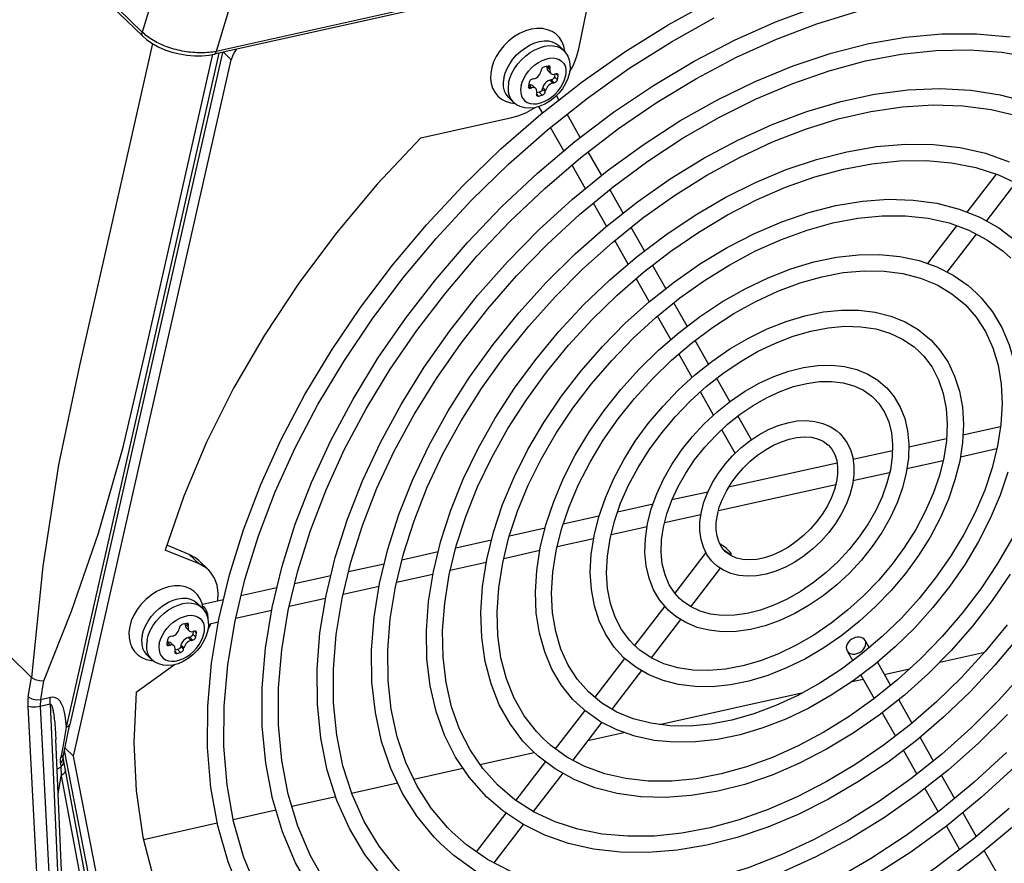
# Model space of a CAD drawing. Extents: x 0 to 594, y 0 to 420.
# Tile 38 of 73: x 535 to 546, y 85 to 95. Entities that reach past the tile are written whole.
import ezdxf

# ---------------------------------------------------------------- set-up
doc = ezdxf.new("R2010")
doc.units = 0
doc.header["$LTSCALE"] = 32.67
doc.layers.get('0').update_dxf_attribs({"linetype": 'CONTINUOUS'})
doc.layers.add('DATUM_AXIS', color=7, linetype='CONTINUOUS')

msp = doc.modelspace()

# ---------------------------------------------------------------- linework, layer by layer
at = {"color": 9, "linetype": 'CONTINUOUS'}
for p, q in [((536.162, 94.566), (522.656, 107.713)), ((566.393, 100.903), (536.982, 94.353)), ((536.456, 95.546), (536.162, 94.566)), ((537.274, 95.325), (536.982, 94.353)), ((537.011, 94.332), (535.319, 86.872)), ((536.451, 92.152), (536.943, 94.324)), ((534.901, 87.21), (534.938, 87.424)), ((535.038, 87.179), (535.074, 87.387)), ((535.038, 87.179), (535.146, 87.204)), ((534.895, 87.103), (535.2, 81.265)), ((535.142, 87.128), (535.034, 87.101)), ((535.034, 87.101), (535.338, 81.263)), ((535.142, 87.128), (535.402, 81.279)), ((535.283, 86.652), (535.262, 86.537)), ((535.282, 86.505), (535.287, 86.54)), ((535.26, 86.432), (535.219, 86.409)), ((535.257, 86.476), (535.282, 86.505)), ((535.257, 86.476), (535.26, 86.432)), ((535.232, 86.131), (535.266, 86.334)), ((535.266, 86.334), (535.977, 82.555))]:
    msp.add_line(p, q, dxfattribs=at)
at = {"color": 7, "linetype": 'CONTINUOUS'}
for p, q in [((536.168, 94.522), (522.666, 107.666)), ((566.37, 100.871), (536.958, 94.321)), ((537.049, 94.341), (535.362, 86.903)), ((534.677, 87.678), (534.938, 87.424)), ((544.99, 87.594), (545.488, 87.705)), ((544.375, 87.457), (544.654, 87.519)), ((544.018, 87.378), (544.14, 87.405)), ((541.887, 86.903), (543.477, 87.257)), ((535.343, 86.817), (535.362, 86.903)), ((535.289, 86.564), (535.343, 86.817)), ((541.094, 86.727), (541.492, 86.815)), ((535.446, 81.306), (535.205, 86.736)), ((540.721, 86.643), (540.744, 86.649)), ((535.294, 86.498), (535.287, 86.54)), ((539.9, 86.461), (540.499, 86.594)), ((539.167, 86.297), (539.711, 86.419)), ((538.479, 86.144), (538.987, 86.257)), ((537.817, 85.997), (538.303, 86.105)), ((537.169, 85.852), (537.641, 85.958)), ((536.176, 85.631), (536.993, 85.813))]:
    msp.add_line(p, q, dxfattribs=at)
at = {"color": 9, "linetype": 'CONTINUOUS'}
for points in [[(536.168, 94.522), (536.167, 94.523), (536.165, 94.525), (536.164, 94.528), (536.162, 94.531), (536.161, 94.534), (536.16, 94.537), (536.159, 94.54), (536.159, 94.543), (536.159, 94.547), (536.159, 94.551), (536.159, 94.555), (536.16, 94.558), (536.16, 94.562), (536.162, 94.566)], [(536.189, 94.542), (536.175, 94.554), (536.162, 94.566)], [(536.982, 94.353), (536.962, 94.349), (536.942, 94.346), (536.921, 94.343), (536.9, 94.341), (536.879, 94.339), (536.857, 94.338), (536.835, 94.337), (536.812, 94.337), (536.79, 94.337), (536.767, 94.338), (536.744, 94.339), (536.721, 94.341), (536.698, 94.343), (536.675, 94.346), (536.651, 94.349), (536.628, 94.353), (536.605, 94.357), (536.582, 94.362), (536.559, 94.367), (536.536, 94.373), (536.513, 94.379), (536.491, 94.386), (536.469, 94.393), (536.447, 94.4), (536.425, 94.408), (536.404, 94.416), (536.383, 94.425), (536.363, 94.434), (536.343, 94.444), (536.324, 94.453), (536.305, 94.463), (536.286, 94.474), (536.268, 94.484), (536.251, 94.495), (536.235, 94.507), (536.219, 94.518), (536.203, 94.53), (536.189, 94.542)], [(536.276, 94.44), (535.743, 92.091), (535.467, 90.878), (535.236, 89.777), (535.062, 88.656), (534.938, 87.424)], [(536.958, 94.321), (536.96, 94.321), (536.962, 94.322), (536.965, 94.323), (536.967, 94.325), (536.969, 94.326), (536.971, 94.328), (536.973, 94.331), (536.974, 94.333), (536.976, 94.336), (536.977, 94.339), (536.979, 94.342), (536.98, 94.346), (536.981, 94.349), (536.982, 94.353)], [(535.074, 87.387), (535.38, 88.158), (535.678, 89.02), (535.95, 89.972), (536.193, 91.016), (536.451, 92.152)], [(534.901, 87.21), (534.897, 87.176), (534.895, 87.14), (534.895, 87.103)], [(534.901, 87.21), (534.939, 87.186), (534.989, 87.174), (535.038, 87.178)], [(535.038, 87.178), (535.035, 87.153), (535.034, 87.128), (535.034, 87.101)], [(535.142, 87.128), (535.142, 87.155), (535.143, 87.181), (535.146, 87.205)], [(535.146, 87.204), (535.173, 87.208), (535.199, 87.203), (535.224, 87.189), (535.246, 87.167), (535.265, 87.136), (535.282, 87.099), (535.295, 87.054), (535.306, 87.001), (535.314, 86.941), (535.319, 86.872)], [(535.034, 87.101), (534.985, 87.094), (534.935, 87.094), (534.895, 87.103)], [(535.142, 87.128), (535.146, 87.128), (535.15, 87.126), (535.153, 87.123), (535.156, 87.118), (535.159, 87.113), (535.162, 87.107), (535.164, 87.101), (535.166, 87.093), (535.169, 87.085), (535.171, 87.076), (535.173, 87.066), (535.175, 87.055), (535.178, 87.043), (535.18, 87.03), (535.182, 87.015), (535.184, 87), (535.186, 86.983), (535.188, 86.964), (535.191, 86.944), (535.193, 86.923), (535.195, 86.899), (535.197, 86.873), (535.199, 86.846), (535.201, 86.815), (535.202, 86.783), (535.204, 86.747), (535.205, 86.736)], [(535.319, 86.872), (535.301, 86.764), (535.283, 86.652)], [(535.318, 86.872), (535.351, 86.886), (535.362, 86.903)], [(535.257, 86.476), (535.257, 86.496), (535.259, 86.516), (535.262, 86.537)], [(535.262, 86.537), (535.285, 86.553), (535.289, 86.564)], [(535.26, 86.432), (535.287, 86.462), (535.294, 86.498)], [(535.26, 86.432), (535.262, 86.4), (535.264, 86.367), (535.266, 86.334)], [(535.31, 86.405), (535.311, 86.4), (535.301, 86.364), (535.266, 86.334)]]:
    msp.add_lwpolyline(points, dxfattribs=at)
at = {"color": 7, "linetype": 'CONTINUOUS'}
for points in [[(536.168, 94.522), (536.209, 94.486), (536.27, 94.443), (536.338, 94.405), (536.412, 94.372), (536.491, 94.345), (536.573, 94.325), (536.657, 94.311), (536.741, 94.303), (536.823, 94.303), (536.902, 94.311), (536.958, 94.321)], [(534.938, 87.424), (534.976, 87.401), (535.026, 87.389), (535.074, 87.387)], [(535.287, 86.54), (535.287, 86.541), (535.287, 86.546), (535.288, 86.554), (535.289, 86.564)], [(536.021, 82.627), (535.305, 86.433), (535.298, 86.474), (535.294, 86.498)]]:
    msp.add_lwpolyline(points, dxfattribs=at)
at = {"layer": 'DATUM_AXIS', "color": 7, "linetype": 'CONTINUOUS'}
for p, q in [((540.993, 94.38), (541.081, 94.814)), ((540.825, 94.365), (540.771, 94.418)), ((540.839, 94.348), (540.839, 94.357)), ((535.4, 86.552), (537.147, 94.26)), ((540.2, 94.164), (540.229, 94.217)), ((540.654, 94.191), (540.613, 94.182)), ((540.641, 94.189), (540.64, 94.184)), ((540.673, 94.152), (540.677, 94.169)), ((540.495, 94.05), (540.479, 94.046)), ((540.578, 94.147), (540.575, 94.13)), ((540.65, 94.141), (540.683, 94.11)), ((540.729, 94.1), (540.724, 94.072)), ((540.742, 94.104), (540.726, 94.101)), ((540.757, 94.04), (540.765, 94.082)), ((540.891, 94.114), (540.874, 94.054)), ((540.444, 94.01), (540.436, 93.969)), ((540.437, 93.955), (540.44, 93.95)), ((540.443, 93.982), (540.438, 93.981)), ((540.459, 93.947), (540.475, 93.95)), ((540.485, 93.973), (540.518, 93.941)), ((540.594, 93.952), (540.59, 93.936)), ((540.689, 94.037), (540.673, 94.033)), ((540.705, 94.001), (540.722, 94.005)), ((540.267, 93.792), (540.212, 93.845)), ((540.528, 93.899), (540.524, 93.882)), ((540.525, 93.868), (540.529, 93.863)), ((540.556, 93.9), (540.529, 93.894)), ((540.547, 93.859), (540.588, 93.869)), ((540.623, 93.904), (540.626, 93.921)), ((540.774, 93.816), (540.747, 93.864)), ((540.239, 93.784), (540.284, 93.778)), ((540.591, 93.672), (540.552, 93.742)), ((539.246, 93.398), (540.252, 93.622)), ((541.009, 93.401), (540.864, 93.657)), ((540.829, 93.253), (540.682, 93.512)), ((541.247, 92.981), (541.099, 93.242)), ((541.066, 92.833), (540.919, 93.094)), ((545.292, 92.572), (545.615, 92.994)), ((545.507, 92.475), (545.83, 92.897)), ((541.484, 92.563), (541.336, 92.823)), ((541.301, 92.419), (541.156, 92.674)), ((544.855, 92.004), (545.177, 92.423)), ((541.721, 92.145), (541.573, 92.405)), ((545.072, 91.909), (545.395, 92.33)), ((541.54, 91.998), (541.391, 92.26)), ((541.957, 91.728), (541.811, 91.986)), ((541.774, 91.583), (541.63, 91.839)), ((542.193, 91.311), (542.046, 91.57)), ((542.012, 91.164), (541.865, 91.423)), ((542.43, 90.892), (542.282, 91.154)), ((542.249, 90.745), (542.102, 91.004)), ((542.665, 90.476), (542.52, 90.734)), ((542.486, 90.327), (542.34, 90.584)), ((542.904, 90.055), (542.755, 90.318)), ((542.714, 89.924), (542.577, 90.166)), ((545.662, 90.198), (545.245, 90.105)), ((545.063, 90.065), (544.646, 89.972)), ((542.725, 89.909), (542.714, 89.924)), ((542.727, 89.908), (542.725, 89.909)), ((544.465, 89.931), (544.028, 89.834)), ((545.621, 89.953), (545.217, 89.863)), ((543.852, 89.795), (542.652, 89.528)), ((545.025, 89.821), (544.625, 89.731)), ((544.433, 89.689), (544.028, 89.599)), ((542.421, 89.476), (542.024, 89.388)), ((543.837, 89.556), (542.539, 89.267)), ((541.816, 89.342), (541.423, 89.254)), ((541.217, 89.208), (540.822, 89.12)), ((542.346, 89.224), (541.943, 89.134)), ((540.62, 89.075), (540.225, 88.987)), ((541.75, 89.091), (541.351, 89.002)), ((540.028, 88.943), (539.632, 88.855)), ((541.158, 88.959), (540.755, 88.87)), ((536.791, 88.68), (536.414, 88.834)), ((536.682, 88.786), (536.433, 88.888)), ((540.562, 88.827), (540.163, 88.738)), ((542.622, 88.811), (542.614, 88.818)), ((542.655, 88.825), (542.641, 88.838)), ((536.789, 88.717), (536.898, 88.611)), ((539.436, 88.812), (539.036, 88.722)), ((542.401, 88.807), (542.056, 88.357)), ((542.675, 88.772), (542.622, 88.811)), ((542.679, 88.791), (542.668, 88.777)), ((538.84, 88.679), (538.444, 88.591)), ((539.97, 88.695), (539.571, 88.606)), ((542.559, 88.634), (542.23, 88.206)), ((538.248, 88.547), (537.847, 88.458)), ((539.378, 88.563), (538.975, 88.473)), ((537.652, 88.414), (537.255, 88.326)), ((538.783, 88.43), (538.384, 88.342)), ((537.06, 88.282), (536.828, 88.231)), ((538.191, 88.299), (537.788, 88.209)), ((536.822, 88.196), (536.768, 88.249)), ((536.822, 88.196), (536.849, 88.165)), ((537.595, 88.166), (537.196, 88.077)), ((541.945, 88.212), (541.611, 87.778)), ((542.121, 88.065), (541.796, 87.641)), ((536.197, 87.995), (536.226, 88.048)), ((536.575, 87.978), (536.572, 87.961)), ((536.651, 88.022), (536.61, 88.013)), ((536.639, 88.02), (536.638, 88.015)), ((536.648, 87.972), (536.681, 87.941)), ((536.671, 87.983), (536.674, 88)), ((536.888, 87.945), (536.871, 87.885)), ((536.889, 87.951), (536.891, 87.954)), ((536.891, 87.954), (536.922, 88.016)), ((537.003, 88.034), (536.894, 88.01)), ((536.442, 87.841), (536.433, 87.8)), ((536.493, 87.881), (536.476, 87.877)), ((536.687, 87.868), (536.67, 87.864)), ((536.703, 87.832), (536.719, 87.836)), ((536.727, 87.931), (536.721, 87.903)), ((536.739, 87.935), (536.723, 87.932)), ((536.751, 87.864), (536.754, 87.871)), ((536.754, 87.871), (536.762, 87.913)), ((544.162, 87.833), (544.151, 87.847)), ((544.162, 87.833), (544.208, 87.752)), ((536.434, 87.786), (536.438, 87.781)), ((536.44, 87.813), (536.436, 87.812)), ((536.456, 87.778), (536.473, 87.781)), ((536.483, 87.804), (536.515, 87.772)), ((536.525, 87.73), (536.522, 87.713)), ((536.553, 87.731), (536.526, 87.725)), ((536.591, 87.783), (536.588, 87.767)), ((536.62, 87.735), (536.624, 87.752)), ((536.207, 87.622), (536.266, 87.61)), ((536.264, 87.623), (536.21, 87.676)), ((536.523, 87.699), (536.526, 87.694)), ((536.545, 87.69), (536.586, 87.7)), ((541.501, 87.634), (541.171, 87.204)), ((543.962, 87.719), (543.974, 87.705)), ((543.971, 87.703), (544.025, 87.608)), ((543.974, 87.705), (543.989, 87.694)), ((536.096, 87.261), (536.52, 87.566)), ((536.266, 87.61), (536.282, 87.609)), ((544.298, 87.592), (544.444, 87.336)), ((541.687, 87.499), (541.36, 87.073)), ((544.115, 87.45), (544.263, 87.189)), ((544.534, 87.176), (544.68, 86.918)), ((541.059, 87.059), (540.733, 86.634)), ((544.352, 87.032), (544.497, 86.774)), ((541.248, 86.927), (540.926, 86.508)), ((544.77, 86.759), (544.917, 86.5)), ((535.306, 86.644), (535.4, 86.552)), ((536.02, 82.947), (535.3, 86.614)), ((536.129, 82.841), (535.4, 86.552)), ((544.587, 86.616), (544.735, 86.354)), ((540.624, 86.492), (540.295, 86.064)), ((540.816, 86.364), (540.49, 85.94)), ((545.007, 86.34), (545.153, 86.084)), ((544.825, 86.196), (544.972, 85.936)), ((540.187, 85.922), (539.859, 85.495)), ((545.243, 85.925), (545.391, 85.662)), ((545.756, 85.974), (545.354, 85.631)), ((540.379, 85.795), (540.054, 85.372)), ((545.062, 85.777), (545.208, 85.519)), ((545.481, 85.504), (545.627, 85.247))]:
    msp.add_line(p, q, dxfattribs=at)
at = {"layer": 'DATUM_AXIS', "color": 9, "linetype": 'CONTINUOUS'}
for p, q in [((537.147, 94.26), (537.061, 94.344)), ((540.589, 94.253), (540.63, 94.268)), ((540.673, 94.152), (540.64, 94.184)), ((540.677, 94.169), (540.653, 94.191)), ((540.757, 94.04), (540.724, 94.072)), ((540.765, 94.082), (540.742, 94.104)), ((540.354, 93.971), (540.366, 94.012)), ((540.459, 93.947), (540.436, 93.969)), ((540.475, 93.95), (540.443, 93.982)), ((540.623, 93.904), (540.59, 93.936)), ((540.626, 93.921), (540.594, 93.952)), ((540.705, 94.001), (540.673, 94.033)), ((540.722, 94.005), (540.689, 94.037)), ((540.223, 93.863), (540.241, 93.825)), ((540.241, 93.825), (540.267, 93.792)), ((540.547, 93.859), (540.524, 93.882)), ((540.588, 93.869), (540.556, 93.9)), ((536.791, 88.68), (536.682, 88.786)), ((536.836, 88.212), (536.842, 88.207)), ((536.837, 88.186), (536.837, 88.184)), ((536.837, 88.184), (536.837, 88.18)), ((536.586, 88.084), (536.628, 88.099)), ((536.671, 87.983), (536.638, 88.015)), ((536.674, 88), (536.651, 88.022)), ((536.215, 87.836), (536.229, 87.889)), ((536.351, 87.802), (536.363, 87.843)), ((536.703, 87.832), (536.67, 87.864)), ((536.719, 87.836), (536.687, 87.868)), ((536.754, 87.871), (536.721, 87.903)), ((536.762, 87.913), (536.739, 87.935)), ((536.456, 87.778), (536.433, 87.8)), ((536.473, 87.781), (536.44, 87.813)), ((536.586, 87.7), (536.553, 87.731)), ((536.62, 87.735), (536.588, 87.767)), ((536.624, 87.752), (536.591, 87.783)), ((536.22, 87.694), (536.238, 87.656)), ((536.238, 87.656), (536.264, 87.623)), ((536.545, 87.69), (536.522, 87.713))]:
    msp.add_line(p, q, dxfattribs=at)
at = {"layer": 'DATUM_AXIS', "color": 7, "linetype": 'CONTINUOUS'}
for points in [[(537.009, 88.067), (537.127, 88.56), (537.282, 89.059), (537.474, 89.559), (537.701, 90.059), (537.962, 90.554), (538.255, 91.042), (538.578, 91.52), (538.93, 91.985), (539.307, 92.434), (539.709, 92.864), (540.132, 93.273), (540.574, 93.658), (541.032, 94.017), (541.503, 94.348), (541.984, 94.648), (542.473, 94.916)], [(537.6, 88.199), (537.71, 88.656), (537.856, 89.119), (538.036, 89.583), (538.249, 90.046), (538.495, 90.505), (538.771, 90.956), (539.075, 91.397), (539.406, 91.825), (539.761, 92.238), (540.139, 92.632), (540.536, 93.006), (540.95, 93.356), (541.379, 93.68), (541.819, 93.977), (542.269, 94.245), (542.724, 94.481), (543.183, 94.684), (543.642, 94.853)], [(537.185, 88.031), (537.299, 88.509), (537.449, 88.992), (537.635, 89.478), (537.855, 89.964), (538.107, 90.446), (538.392, 90.922), (538.705, 91.388), (539.047, 91.843), (539.414, 92.282), (539.804, 92.704), (540.216, 93.105), (540.646, 93.484), (541.091, 93.837), (541.549, 94.163), (542.018, 94.459), (542.493, 94.724)], [(537.777, 88.163), (537.883, 88.605), (538.023, 89.051), (538.196, 89.501), (538.402, 89.949), (538.639, 90.395), (538.906, 90.834), (539.2, 91.264), (539.521, 91.682), (539.865, 92.085), (540.231, 92.47), (540.616, 92.836), (541.018, 93.18), (541.434, 93.498), (541.861, 93.791), (542.297, 94.054), (542.739, 94.288), (543.183, 94.489), (543.627, 94.658), (544.069, 94.793)], [(540.839, 94.357), (540.828, 94.412), (540.807, 94.462), (540.779, 94.505), (540.743, 94.542), (540.699, 94.572), (540.649, 94.593), (540.592, 94.606), (540.529, 94.608), (540.466, 94.599), (540.402, 94.58), (540.337, 94.551), (540.275, 94.513), (540.217, 94.468), (540.164, 94.416), (540.118, 94.359)], [(538.196, 88.331), (538.297, 88.751), (538.432, 89.175), (538.599, 89.601), (538.798, 90.025), (539.026, 90.445), (539.283, 90.857), (539.566, 91.26), (539.874, 91.65), (540.205, 92.024), (540.556, 92.381), (540.924, 92.717), (541.308, 93.031), (541.705, 93.32), (542.112, 93.583), (542.527, 93.817), (542.946, 94.021), (543.367, 94.194), (543.787, 94.333), (544.202, 94.439), (544.611, 94.511), (545.011, 94.547), (545.397, 94.549), (545.769, 94.515)], [(537.203, 94.375), (537.18, 94.341), (537.16, 94.3), (537.147, 94.26)], [(538.373, 88.296), (538.47, 88.699), (538.599, 89.107), (538.759, 89.517), (538.95, 89.927), (539.17, 90.333), (539.417, 90.733), (539.69, 91.125), (539.987, 91.504), (540.306, 91.869), (540.645, 92.217), (541.001, 92.546), (541.373, 92.853), (541.756, 93.137), (542.15, 93.395), (542.55, 93.626), (542.955, 93.827), (543.361, 93.999), (543.765, 94.139), (544.166, 94.247), (544.56, 94.322), (544.944, 94.363), (545.317, 94.371), (545.674, 94.345), (546.016, 94.286)], [(540.229, 94.217), (540.265, 94.267), (540.306, 94.314), (540.352, 94.356), (540.402, 94.393), (540.454, 94.424), (540.506, 94.447), (540.558, 94.463), (540.609, 94.47), (540.657, 94.469), (540.7, 94.46), (540.739, 94.442), (540.771, 94.418)], [(540.892, 94.122), (540.931, 94.194), (540.968, 94.288), (540.993, 94.38)], [(540.118, 94.359), (540.08, 94.298), (540.05, 94.236), (540.03, 94.174), (540.019, 94.113), (540.017, 94.054), (540.024, 93.996), (540.04, 93.945), (540.065, 93.9), (540.097, 93.859), (540.138, 93.826), (540.184, 93.801), (540.239, 93.784)], [(540.825, 94.365), (540.851, 94.334), (540.872, 94.299), (540.888, 94.258), (540.896, 94.213), (540.897, 94.164), (540.891, 94.114)], [(540.163, 94.058), (540.177, 94.111), (540.2, 94.164)], [(540.613, 94.182), (540.605, 94.18), (540.597, 94.175), (540.59, 94.169), (540.585, 94.162), (540.58, 94.155), (540.578, 94.147)], [(540.64, 94.184), (540.639, 94.168), (540.643, 94.153), (540.65, 94.141)], [(540.672, 94.188), (540.667, 94.191), (540.661, 94.192), (540.654, 94.191)], [(540.677, 94.169), (540.677, 94.176), (540.676, 94.183), (540.672, 94.188)], [(540.673, 94.152), (540.672, 94.138), (540.674, 94.125), (540.679, 94.114), (540.683, 94.11)], [(540.163, 94.058), (540.156, 94.007), (540.158, 93.96), (540.168, 93.916), (540.186, 93.878), (540.212, 93.845)], [(540.874, 94.054), (540.848, 93.996), (540.814, 93.94), (540.772, 93.889), (540.726, 93.843), (540.674, 93.802), (540.619, 93.77), (540.561, 93.745), (540.503, 93.73), (540.447, 93.724), (540.395, 93.728), (540.346, 93.742), (540.304, 93.763), (540.267, 93.792)], [(540.479, 94.046), (540.471, 94.043), (540.464, 94.039), (540.457, 94.033), (540.451, 94.026), (540.447, 94.018), (540.444, 94.01)], [(540.495, 94.05), (540.51, 94.054), (540.525, 94.062), (540.539, 94.073), (540.552, 94.086), (540.562, 94.1), (540.57, 94.115), (540.575, 94.13)], [(540.683, 94.11), (540.687, 94.106), (540.698, 94.101), (540.711, 94.099), (540.726, 94.101)], [(540.724, 94.072), (540.721, 94.063), (540.715, 94.054), (540.707, 94.046), (540.698, 94.04), (540.689, 94.037)], [(540.761, 94.101), (540.756, 94.104), (540.749, 94.105), (540.742, 94.104)], [(540.765, 94.082), (540.765, 94.089), (540.764, 94.095), (540.761, 94.101)], [(538.788, 88.463), (538.88, 88.843), (539.003, 89.227), (539.156, 89.613), (539.339, 89.996), (539.549, 90.376), (539.785, 90.748), (540.046, 91.11), (540.329, 91.46), (540.632, 91.796), (540.954, 92.114), (541.292, 92.412), (541.644, 92.689), (542.006, 92.943), (542.377, 93.171), (542.754, 93.372), (543.135, 93.545), (543.516, 93.688), (543.894, 93.799), (544.268, 93.879), (544.634, 93.927), (544.99, 93.942), (545.332, 93.924), (545.658, 93.873), (545.967, 93.791)], [(540.436, 93.969), (540.435, 93.962), (540.437, 93.955)], [(540.44, 93.95), (540.445, 93.947), (540.452, 93.946), (540.459, 93.947)], [(540.485, 93.973), (540.474, 93.98), (540.459, 93.984), (540.443, 93.982)], [(540.518, 93.941), (540.513, 93.945), (540.503, 93.95), (540.49, 93.952), (540.475, 93.95)], [(540.528, 93.899), (540.529, 93.913), (540.527, 93.926), (540.522, 93.937), (540.518, 93.941)], [(540.59, 93.936), (540.587, 93.927), (540.581, 93.918), (540.574, 93.91), (540.565, 93.904), (540.556, 93.9)], [(540.673, 94.033), (540.655, 94.027), (540.638, 94.017), (540.622, 94.003), (540.609, 93.987), (540.599, 93.97), (540.594, 93.952)], [(540.676, 93.989), (540.662, 93.978), (540.649, 93.965), (540.639, 93.951), (540.631, 93.936), (540.626, 93.921)], [(540.705, 94.001), (540.69, 93.997), (540.676, 93.989)], [(540.722, 94.005), (540.73, 94.008), (540.737, 94.012), (540.744, 94.018), (540.75, 94.025), (540.754, 94.033), (540.757, 94.04)], [(540.524, 93.882), (540.524, 93.875), (540.525, 93.868)], [(540.529, 93.863), (540.534, 93.86), (540.54, 93.859), (540.547, 93.859)], [(540.588, 93.869), (540.596, 93.871), (540.604, 93.876), (540.61, 93.882), (540.616, 93.889), (540.62, 93.896), (540.623, 93.904)], [(538.964, 88.427), (539.052, 88.791), (539.17, 89.158), (539.316, 89.528), (539.49, 89.897), (539.691, 90.263), (539.917, 90.622), (540.167, 90.973), (540.439, 91.312), (540.731, 91.638), (541.04, 91.948), (541.366, 92.239), (541.704, 92.51), (542.053, 92.758), (542.41, 92.982), (542.772, 93.18), (543.138, 93.351), (543.503, 93.493), (543.866, 93.606), (544.224, 93.689), (544.575, 93.741), (544.915, 93.762), (545.243, 93.751), (545.557, 93.71), (545.854, 93.638)], [(540.252, 93.622), (540.332, 93.645), (540.413, 93.678), (540.493, 93.72), (540.513, 93.732)], [(539.246, 93.398), (538.763, 92.883), (538.312, 92.345), (537.894, 91.786), (537.514, 91.211), (537.173, 90.624), (536.875, 90.029), (536.621, 89.431), (536.414, 88.834)], [(539.384, 88.596), (539.466, 88.934), (539.576, 89.275), (539.714, 89.617), (539.879, 89.958), (540.069, 90.294), (540.282, 90.624), (540.518, 90.944), (540.773, 91.252), (541.047, 91.546), (541.337, 91.824), (541.641, 92.084), (541.957, 92.324), (542.282, 92.541), (542.614, 92.734), (542.95, 92.902), (543.289, 93.044), (543.626, 93.158), (543.961, 93.243), (544.289, 93.299), (544.61, 93.325), (544.918, 93.321), (545.214, 93.288), (545.494, 93.225), (545.757, 93.132)], [(539.56, 88.56), (539.638, 88.881), (539.743, 89.205), (539.874, 89.532), (540.03, 89.858), (540.21, 90.18), (540.413, 90.496), (540.637, 90.804), (540.881, 91.102), (541.142, 91.386), (541.419, 91.656), (541.709, 91.908), (542.011, 92.141), (542.322, 92.353), (542.639, 92.543), (542.961, 92.709), (543.283, 92.849), (543.606, 92.963), (543.925, 93.051), (544.238, 93.11), (544.543, 93.142), (544.838, 93.145), (545.12, 93.12), (545.388, 93.067), (545.64, 92.986), (545.873, 92.877)], [(539.975, 88.728), (540.05, 89.03), (540.151, 89.336), (540.278, 89.641), (540.43, 89.945), (540.605, 90.244), (540.802, 90.536), (541.02, 90.818), (541.256, 91.088), (541.508, 91.344), (541.775, 91.583), (542.053, 91.804), (542.341, 92.004), (542.637, 92.183), (542.937, 92.337), (543.239, 92.467), (543.541, 92.571), (543.84, 92.647), (544.134, 92.696), (544.419, 92.716), (544.694, 92.708), (544.955, 92.672), (545.202, 92.608), (545.431, 92.517), (545.641, 92.4), (545.83, 92.257)], [(540.152, 88.692), (540.221, 88.976), (540.316, 89.264), (540.435, 89.553), (540.578, 89.841), (540.743, 90.126), (540.929, 90.404), (541.135, 90.674), (541.358, 90.933), (541.596, 91.179), (541.849, 91.41), (542.113, 91.624), (542.386, 91.818), (542.666, 91.992), (542.95, 92.144), (543.236, 92.272), (543.522, 92.376), (543.804, 92.455), (544.081, 92.507), (544.351, 92.534), (544.611, 92.534), (544.859, 92.507), (545.093, 92.454), (545.31, 92.374), (545.51, 92.269), (545.69, 92.14), (545.774, 92.064)], [(540.567, 88.859), (540.63, 89.114), (540.716, 89.371), (540.824, 89.628), (540.954, 89.882), (541.104, 90.133), (541.273, 90.377), (541.459, 90.612), (541.661, 90.836), (541.876, 91.047), (542.103, 91.243), (542.34, 91.423), (542.584, 91.584), (542.834, 91.726), (543.088, 91.847), (543.342, 91.946), (543.595, 92.022), (543.844, 92.074), (544.088, 92.102), (544.322, 92.105), (544.547, 92.083), (544.759, 92.038), (544.957, 91.968), (545.138, 91.876), (545.302, 91.761), (545.397, 91.677)], [(540.743, 88.824), (540.803, 89.066), (540.886, 89.313), (540.992, 89.56), (541.118, 89.807), (541.264, 90.049), (541.429, 90.285), (541.611, 90.512), (541.808, 90.73), (542.019, 90.934), (542.241, 91.123), (542.472, 91.296), (542.711, 91.451), (542.953, 91.585), (543.198, 91.699), (543.442, 91.79), (543.684, 91.859), (543.921, 91.904), (544.151, 91.925), (544.372, 91.922), (544.581, 91.895), (544.777, 91.844), (544.959, 91.769)], [(544.959, 91.769), (545.123, 91.671), (545.272, 91.548)], [(545.397, 91.677), (545.447, 91.626), (545.572, 91.47), (545.676, 91.296), (545.757, 91.104), (545.815, 90.897), (545.849, 90.677), (545.859, 90.444), (545.845, 90.201), (545.805, 89.951)], [(545.272, 91.548), (545.393, 91.411), (545.496, 91.251), (545.577, 91.073), (545.635, 90.879), (545.669, 90.671), (545.679, 90.452), (545.666, 90.223), (545.629, 89.987)], [(541.163, 88.992), (541.215, 89.202), (541.288, 89.413), (541.38, 89.624), (541.491, 89.833), (541.619, 90.037), (541.763, 90.235), (541.922, 90.424), (542.093, 90.603), (542.276, 90.769), (542.467, 90.922), (542.666, 91.059), (542.871, 91.179), (543.079, 91.282), (543.288, 91.365), (543.496, 91.427), (543.701, 91.469), (543.901, 91.49), (544.093, 91.489), (544.275, 91.466), (544.447, 91.422), (544.605, 91.358), (544.748, 91.275), (544.876, 91.172), (544.892, 91.157)], [(541.339, 88.956), (541.388, 89.152), (541.457, 89.351), (541.544, 89.551), (541.65, 89.749), (541.773, 89.943), (541.911, 90.132), (542.063, 90.312), (542.228, 90.483), (542.403, 90.642), (542.587, 90.787), (542.778, 90.917), (542.973, 91.03), (543.171, 91.125), (543.368, 91.202), (543.563, 91.258), (543.754, 91.295), (543.938, 91.311), (544.115, 91.306), (544.282, 91.281), (544.437, 91.235), (544.578, 91.169), (544.704, 91.083), (544.766, 91.028)], [(544.892, 91.157), (544.987, 91.051), (545.08, 90.914), (545.153, 90.76), (545.207, 90.594), (545.24, 90.414), (545.251, 90.224), (545.241, 90.025), (545.21, 89.818)], [(544.766, 91.028), (544.813, 90.979), (544.904, 90.857), (544.976, 90.719), (545.028, 90.567), (545.06, 90.402), (545.071, 90.227), (545.062, 90.044), (545.033, 89.854)], [(541.754, 89.124), (541.796, 89.288), (541.856, 89.454), (541.932, 89.619), (542.025, 89.781), (542.131, 89.939), (542.251, 90.089), (542.382, 90.231), (542.524, 90.363), (542.673, 90.482), (542.829, 90.588), (542.99, 90.68), (543.153, 90.756), (543.317, 90.814), (543.479, 90.855), (543.638, 90.877), (543.79, 90.88), (543.935, 90.865), (544.07, 90.832), (544.194, 90.781), (544.305, 90.713), (544.389, 90.641)], [(541.931, 89.088), (541.969, 89.236), (542.023, 89.386), (542.093, 89.537), (542.177, 89.686), (542.276, 89.831), (542.387, 89.971), (542.509, 90.103), (542.64, 90.226), (542.779, 90.337), (542.924, 90.435), (543.072, 90.52), (543.221, 90.589), (543.37, 90.642), (543.516, 90.678), (543.657, 90.698), (543.792, 90.7), (543.919, 90.685), (544.037, 90.653), (544.143, 90.603), (544.237, 90.537), (544.264, 90.512)], [(544.389, 90.641), (544.402, 90.629), (544.485, 90.529), (544.551, 90.416), (544.601, 90.289), (544.633, 90.152), (544.647, 90.004), (544.642, 89.849), (544.618, 89.687)], [(544.264, 90.512), (544.315, 90.456), (544.378, 90.36), (544.424, 90.251), (544.454, 90.131), (544.467, 90.001), (544.463, 89.864), (544.442, 89.722)], [(542.885, 90.042), (542.986, 90.11), (543.092, 90.167), (543.199, 90.211), (543.306, 90.243), (543.411, 90.262), (543.512, 90.267), (543.607, 90.258), (543.696, 90.235), (543.777, 90.2), (543.848, 90.153), (543.884, 90.122)], [(543.884, 90.122), (543.909, 90.095), (543.96, 90.025), (543.999, 89.946), (544.025, 89.858), (544.038, 89.763), (544.037, 89.661), (544.022, 89.554)], [(542.527, 89.221), (542.549, 89.308), (542.583, 89.397), (542.627, 89.486), (542.68, 89.574), (542.743, 89.66), (542.813, 89.741), (542.891, 89.816), (542.973, 89.884), (543.059, 89.943), (543.147, 89.993), (543.236, 90.033), (543.323, 90.062), (543.408, 90.08), (543.489, 90.087), (543.565, 90.082), (543.635, 90.066), (543.697, 90.039), (543.751, 90), (543.758, 89.993)], [(542.696, 89.878), (542.787, 89.965), (542.885, 90.042)], [(545.629, 89.987), (545.569, 89.744), (545.486, 89.497), (545.381, 89.25), (545.254, 89.004), (545.108, 88.762), (544.943, 88.526), (544.761, 88.298), (544.564, 88.081), (544.353, 87.877), (544.131, 87.687), (543.9, 87.514), (543.662, 87.36), (543.419, 87.225), (543.175, 87.112), (542.93, 87.02), (542.688, 86.952), (542.452, 86.907), (542.222, 86.886), (542.001, 86.888), (541.791, 86.916), (541.595, 86.967), (541.414, 87.041), (541.25, 87.139), (541.101, 87.263)], [(543.758, 89.993), (543.794, 89.95), (543.827, 89.892), (543.848, 89.825), (543.858, 89.751), (543.857, 89.672), (543.846, 89.59)], [(545.21, 89.818), (545.157, 89.609), (545.085, 89.397), (544.992, 89.186), (544.882, 88.978), (544.753, 88.773), (544.609, 88.575), (544.451, 88.386), (544.279, 88.207), (544.097, 88.041), (543.905, 87.888), (543.706, 87.751), (543.502, 87.631), (543.294, 87.529), (543.085, 87.446), (542.876, 87.383), (542.671, 87.341), (542.471, 87.321), (542.28, 87.322), (542.097, 87.344), (541.926, 87.388), (541.768, 87.452), (541.624, 87.536), (541.496, 87.638), (541.481, 87.653)], [(545.033, 89.854), (544.984, 89.658), (544.916, 89.459), (544.828, 89.26), (544.722, 89.062), (544.6, 88.867), (544.462, 88.679), (544.309, 88.498), (544.145, 88.327), (543.969, 88.168), (543.785, 88.023), (543.594, 87.893), (543.399, 87.78), (543.202, 87.685), (543.005, 87.609), (542.809, 87.552), (542.619, 87.515), (542.434, 87.499), (542.257, 87.504), (542.091, 87.529), (541.936, 87.575), (541.794, 87.641), (541.668, 87.727), (541.606, 87.782)], [(542.35, 89.256), (542.379, 89.365), (542.42, 89.473), (542.473, 89.58), (542.538, 89.685), (542.613, 89.785), (542.696, 89.878)], [(545.743, 89.697), (545.656, 89.44), (545.548, 89.183), (545.418, 88.928), (545.268, 88.677), (545.099, 88.434), (544.913, 88.199), (544.712, 87.974), (544.496, 87.763), (544.269, 87.567), (544.032, 87.387), (543.788, 87.226), (543.538, 87.084), (543.285, 86.963), (543.031, 86.864), (542.778, 86.788), (542.528, 86.736), (542.285, 86.709), (542.05, 86.706), (541.826, 86.727), (541.613, 86.773), (541.416, 86.842), (541.234, 86.934), (541.071, 87.049), (540.975, 87.134)], [(544.618, 89.687), (544.576, 89.522), (544.516, 89.356), (544.44, 89.191), (544.348, 89.029), (544.241, 88.872), (544.121, 88.721), (543.99, 88.579), (543.849, 88.448), (543.699, 88.328), (543.543, 88.222), (543.383, 88.13), (543.219, 88.055), (543.056, 87.996), (542.893, 87.956), (542.735, 87.933), (542.582, 87.93), (542.438, 87.945), (542.303, 87.978), (542.179, 88.03), (542.068, 88.097), (541.983, 88.169)], [(544.442, 89.722), (544.404, 89.575), (544.35, 89.424), (544.28, 89.273), (544.195, 89.124), (544.097, 88.979), (543.986, 88.839), (543.863, 88.707), (543.732, 88.585), (543.593, 88.474), (543.449, 88.375), (543.301, 88.291), (543.151, 88.222), (543.003, 88.168), (542.857, 88.132), (542.716, 88.112), (542.58, 88.11), (542.453, 88.125), (542.336, 88.157), (542.229, 88.207), (542.136, 88.273), (542.108, 88.298)], [(543.846, 89.59), (543.823, 89.503), (543.79, 89.414), (543.746, 89.324), (543.692, 89.236), (543.629, 89.151), (543.559, 89.07), (543.482, 88.995), (543.399, 88.927), (543.313, 88.867), (543.225, 88.817), (543.137, 88.777), (543.049, 88.748), (542.964, 88.73), (542.884, 88.724), (542.808, 88.728), (542.738, 88.744), (542.675, 88.772)], [(544.022, 89.554), (543.994, 89.446), (543.953, 89.337), (543.899, 89.23), (543.835, 89.126), (543.76, 89.026), (543.676, 88.932), (543.585, 88.846), (543.488, 88.768), (543.386, 88.7), (543.281, 88.644), (543.174, 88.599), (543.067, 88.567), (542.962, 88.549), (542.861, 88.544), (542.765, 88.553), (542.676, 88.575), (542.596, 88.61), (542.524, 88.657), (542.489, 88.689)], [(542.489, 88.689), (542.463, 88.716), (542.412, 88.785), (542.373, 88.864), (542.347, 88.952), (542.334, 89.048), (542.335, 89.15), (542.35, 89.256)], [(542.614, 88.818), (542.578, 88.86), (542.546, 88.918), (542.524, 88.986), (542.514, 89.06), (542.515, 89.139), (542.527, 89.221)], [(541.983, 88.169), (541.97, 88.182), (541.888, 88.281), (541.821, 88.395), (541.771, 88.521), (541.739, 88.658), (541.726, 88.806), (541.731, 88.962), (541.754, 89.124)], [(542.108, 88.298), (542.057, 88.355), (541.995, 88.45), (541.948, 88.559), (541.918, 88.68), (541.906, 88.809), (541.91, 88.946), (541.931, 89.088)], [(545.794, 88.969), (545.629, 88.685), (545.443, 88.406), (545.238, 88.136), (545.015, 87.877), (544.776, 87.631), (544.524, 87.4), (544.26, 87.187), (543.987, 86.992), (543.707, 86.818), (543.422, 86.666), (543.136, 86.538), (542.851, 86.434), (542.568, 86.356), (542.291, 86.303), (542.022, 86.277), (541.761, 86.277), (541.514, 86.304), (541.28, 86.357), (541.062, 86.436), (540.862, 86.541), (540.683, 86.671), (540.598, 86.747)], [(541.481, 87.653), (541.385, 87.759), (541.293, 87.897), (541.219, 88.05), (541.166, 88.217), (541.133, 88.396), (541.121, 88.587), (541.131, 88.786), (541.163, 88.992)], [(541.606, 87.782), (541.559, 87.832), (541.468, 87.954), (541.397, 88.091), (541.345, 88.243), (541.313, 88.408), (541.301, 88.583), (541.31, 88.767), (541.339, 88.956)], [(540.975, 87.134), (540.925, 87.184), (540.8, 87.34), (540.697, 87.515), (540.616, 87.706), (540.558, 87.913), (540.523, 88.134), (540.513, 88.366), (540.528, 88.609), (540.567, 88.859)], [(541.101, 87.263), (540.98, 87.4), (540.876, 87.56), (540.796, 87.737), (540.738, 87.931), (540.704, 88.139), (540.693, 88.358), (540.707, 88.588), (540.743, 88.824)], [(542.641, 88.838), (542.624, 88.853), (542.605, 88.868), (542.586, 88.882), (542.567, 88.896), (542.553, 88.906)], [(542.602, 88.832), (542.609, 88.827), (542.627, 88.815), (542.643, 88.805)], [(542.679, 88.791), (542.679, 88.796), (542.675, 88.803), (542.667, 88.813), (542.655, 88.825)], [(536.789, 88.717), (536.753, 88.748), (536.682, 88.786)], [(540.473, 86.618), (540.376, 86.72), (540.233, 86.91), (540.114, 87.121), (540.022, 87.352), (539.957, 87.6), (539.919, 87.864), (539.91, 88.141), (539.928, 88.43), (539.975, 88.728)], [(542.643, 88.805), (542.657, 88.797), (542.668, 88.792), (542.676, 88.79), (542.679, 88.791)], [(536.898, 88.611), (536.861, 88.642), (536.791, 88.68)], [(537, 88.269), (537.003, 88.359), (536.99, 88.446), (536.962, 88.523), (536.918, 88.589), (536.898, 88.611)], [(539.971, 86.102), (539.779, 86.318), (539.63, 86.54), (539.508, 86.784), (539.414, 87.048), (539.349, 87.329), (539.313, 87.628), (539.307, 87.94), (539.33, 88.263), (539.384, 88.596)], [(540.598, 86.747), (540.525, 86.824), (540.39, 86.999), (540.279, 87.194), (540.193, 87.409), (540.132, 87.641), (540.098, 87.887), (540.09, 88.146), (540.108, 88.415), (540.152, 88.692)], [(540.096, 86.231), (539.931, 86.415), (539.79, 86.623), (539.675, 86.852), (539.586, 87.1), (539.525, 87.367), (539.492, 87.648), (539.487, 87.942), (539.51, 88.247), (539.56, 88.56)], [(545.767, 88.566), (545.57, 88.274), (545.352, 87.992), (545.116, 87.722), (544.864, 87.466), (544.598, 87.227), (544.319, 87.006), (544.031, 86.806), (543.736, 86.628), (543.436, 86.473), (543.133, 86.343), (542.831, 86.24), (542.532, 86.163), (542.238, 86.115), (541.953, 86.094), (541.679, 86.102), (541.417, 86.138), (541.17, 86.202), (540.941, 86.293), (540.732, 86.411), (540.543, 86.553), (540.473, 86.618)], [(536.837, 88.186), (536.825, 88.243), (536.804, 88.294), (536.774, 88.338), (536.737, 88.375), (536.693, 88.405), (536.641, 88.426), (536.583, 88.438), (536.52, 88.438), (536.454, 88.428), (536.387, 88.406), (536.321, 88.375), (536.26, 88.335), (536.202, 88.288), (536.15, 88.234), (536.106, 88.175), (536.069, 88.113), (536.041, 88.05), (536.023, 87.986), (536.014, 87.923), (536.016, 87.863), (536.027, 87.807)], [(539.465, 85.582), (539.394, 85.655), (539.205, 85.884), (539.044, 86.138), (538.912, 86.416), (538.811, 86.716), (538.742, 87.036), (538.704, 87.373), (538.7, 87.725), (538.728, 88.089), (538.788, 88.463)], [(539.591, 85.711), (539.54, 85.762), (539.358, 85.978), (539.204, 86.219), (539.079, 86.483), (538.984, 86.768), (538.918, 87.071), (538.884, 87.391), (538.88, 87.725), (538.907, 88.071), (538.964, 88.427)], [(536.226, 88.048), (536.262, 88.098), (536.304, 88.145), (536.35, 88.187), (536.399, 88.224), (536.451, 88.255), (536.504, 88.278), (536.556, 88.294), (536.606, 88.301), (536.654, 88.3), (536.698, 88.291), (536.736, 88.273), (536.768, 88.249)], [(538.963, 85.066), (538.83, 85.206), (538.627, 85.465), (538.456, 85.751), (538.316, 86.062), (538.21, 86.397), (538.138, 86.752), (538.1, 87.126), (538.097, 87.516), (538.129, 87.919), (538.196, 88.331)], [(539.088, 85.195), (538.979, 85.309), (538.783, 85.557), (538.618, 85.83), (538.484, 86.127), (538.383, 86.447), (538.314, 86.786), (538.279, 87.143), (538.277, 87.515), (538.308, 87.9), (538.373, 88.296)], [(536.849, 88.165), (536.87, 88.13), (536.885, 88.089), (536.893, 88.044), (536.895, 87.995), (536.888, 87.945)], [(538.457, 84.547), (538.254, 84.766), (538.041, 85.055), (537.86, 85.372), (537.714, 85.716), (537.603, 86.084), (537.529, 86.474), (537.491, 86.883), (537.49, 87.309), (537.527, 87.749), (537.6, 88.199)], [(538.582, 84.676), (538.404, 84.867), (538.197, 85.144), (538.023, 85.449), (537.883, 85.779), (537.777, 86.132), (537.706, 86.506), (537.67, 86.899), (537.67, 87.307), (537.706, 87.73), (537.777, 88.163)], [(537.955, 84.031), (537.675, 84.341), (537.452, 84.659), (537.265, 85.007), (537.113, 85.382), (536.999, 85.782), (536.923, 86.205), (536.886, 86.647), (536.888, 87.107), (536.929, 87.582), (537.009, 88.067)], [(536.16, 87.889), (536.175, 87.942), (536.197, 87.995)], [(536.493, 87.881), (536.508, 87.885), (536.523, 87.893), (536.537, 87.904), (536.549, 87.917), (536.56, 87.931), (536.567, 87.946), (536.572, 87.961)], [(536.61, 88.013), (536.602, 88.011), (536.595, 88.006), (536.588, 88), (536.582, 87.993), (536.578, 87.986), (536.575, 87.978)], [(536.638, 88.015), (536.637, 87.999), (536.64, 87.984), (536.648, 87.972)], [(536.67, 88.019), (536.665, 88.022), (536.658, 88.023), (536.651, 88.022)], [(536.671, 87.983), (536.669, 87.969), (536.671, 87.956), (536.677, 87.945), (536.681, 87.941)], [(536.674, 88), (536.675, 88.007), (536.673, 88.014), (536.67, 88.019)], [(536.681, 87.941), (536.685, 87.937), (536.696, 87.932), (536.709, 87.93), (536.723, 87.932)], [(538.08, 84.16), (537.827, 84.439), (537.61, 84.746), (537.429, 85.081), (537.283, 85.442), (537.173, 85.828), (537.101, 86.235), (537.066, 86.662), (537.068, 87.105), (537.108, 87.562), (537.185, 88.031)], [(545.736, 88.006), (545.492, 87.709), (545.231, 87.424), (544.954, 87.155), (544.663, 86.903), (544.361, 86.669), (544.05, 86.457), (543.733, 86.267), (543.412, 86.102), (543.089, 85.961), (542.767, 85.847), (542.448, 85.76), (542.135, 85.7), (541.83, 85.668), (541.535, 85.665), (541.252, 85.69), (540.984, 85.743), (540.733, 85.825), (540.5, 85.933), (540.287, 86.069), (540.096, 86.231)], [(536.16, 87.889), (536.154, 87.838), (536.156, 87.791), (536.166, 87.747), (536.184, 87.709), (536.21, 87.676)], [(536.871, 87.885), (536.845, 87.827), (536.811, 87.771), (536.77, 87.72), (536.723, 87.674), (536.671, 87.633), (536.616, 87.601), (536.559, 87.576), (536.501, 87.561), (536.445, 87.555), (536.392, 87.559), (536.344, 87.573), (536.301, 87.594), (536.264, 87.623)], [(536.476, 87.877), (536.469, 87.874), (536.461, 87.87), (536.454, 87.864), (536.449, 87.857), (536.444, 87.849), (536.442, 87.841)], [(536.67, 87.864), (536.653, 87.858), (536.636, 87.848), (536.62, 87.834), (536.607, 87.818), (536.597, 87.801), (536.591, 87.783)], [(536.703, 87.832), (536.688, 87.828), (536.673, 87.82), (536.659, 87.809), (536.646, 87.796), (536.636, 87.782), (536.628, 87.767), (536.624, 87.752)], [(536.721, 87.903), (536.718, 87.894), (536.712, 87.885), (536.705, 87.877), (536.696, 87.871), (536.687, 87.868)], [(536.719, 87.836), (536.727, 87.839), (536.735, 87.843), (536.741, 87.849), (536.747, 87.856), (536.751, 87.864)], [(536.758, 87.932), (536.753, 87.935), (536.747, 87.936), (536.739, 87.935)], [(536.762, 87.913), (536.763, 87.92), (536.761, 87.926), (536.758, 87.932)], [(545.855, 87.867), (545.599, 87.558), (545.325, 87.264), (545.035, 86.986), (544.731, 86.726), (544.416, 86.487), (544.091, 86.27), (543.759, 86.076), (543.422, 85.908), (543.084, 85.766), (542.746, 85.652), (542.412, 85.567), (542.083, 85.511), (541.763, 85.485), (541.454, 85.489), (541.158, 85.522), (540.878, 85.586), (540.616, 85.678), (540.373, 85.798), (540.152, 85.946), (539.971, 86.102)], [(544.151, 87.847), (544.136, 87.858), (544.118, 87.866), (544.097, 87.869), (544.075, 87.869), (544.052, 87.864), (544.03, 87.856), (544.009, 87.844), (543.991, 87.829), (543.975, 87.812), (543.964, 87.793), (543.956, 87.774), (543.954, 87.754), (543.956, 87.736), (543.962, 87.719)], [(543.989, 87.694), (544.007, 87.686), (544.027, 87.682), (544.049, 87.683), (544.072, 87.687), (544.094, 87.696), (544.115, 87.708), (544.134, 87.723), (544.149, 87.74), (544.161, 87.759), (544.168, 87.778), (544.171, 87.798), (544.169, 87.816), (544.162, 87.833)], [(536.027, 87.807), (536.047, 87.756), (536.076, 87.712), (536.113, 87.674), (536.157, 87.644), (536.207, 87.622)], [(536.433, 87.8), (536.433, 87.793), (536.434, 87.786)], [(536.438, 87.781), (536.443, 87.778), (536.449, 87.777), (536.456, 87.778)], [(536.483, 87.804), (536.471, 87.811), (536.457, 87.815), (536.44, 87.813)], [(536.515, 87.772), (536.511, 87.776), (536.5, 87.781), (536.487, 87.783), (536.473, 87.781)], [(536.525, 87.73), (536.527, 87.744), (536.524, 87.757), (536.519, 87.768), (536.515, 87.772)], [(536.588, 87.767), (536.585, 87.758), (536.579, 87.749), (536.571, 87.741), (536.562, 87.735), (536.553, 87.731)], [(536.586, 87.7), (536.593, 87.702), (536.601, 87.707), (536.608, 87.713), (536.614, 87.72), (536.618, 87.727), (536.62, 87.735)], [(536.522, 87.713), (536.521, 87.706), (536.523, 87.699)], [(536.526, 87.694), (536.531, 87.691), (536.538, 87.69), (536.545, 87.69)], [(545.933, 87.498), (545.641, 87.172), (545.332, 86.863), (545.007, 86.571), (544.669, 86.301), (544.32, 86.053), (543.963, 85.829), (543.6, 85.631), (543.235, 85.46), (542.869, 85.317), (542.506, 85.204), (542.148, 85.122), (541.797, 85.07), (541.457, 85.049), (541.129, 85.059), (540.815, 85.1), (540.519, 85.173), (540.241, 85.276), (539.983, 85.409), (539.749, 85.571), (539.591, 85.711)], [(536.096, 87.261), (536.07, 86.704), (536.095, 86.168), (536.17, 85.656), (536.294, 85.173), (536.467, 84.721), (536.687, 84.304), (536.954, 83.925), (537.241, 83.609)], [(545.74, 87.015), (545.418, 86.697), (545.08, 86.398), (544.729, 86.121), (544.366, 85.867), (543.995, 85.639), (543.618, 85.438), (543.238, 85.266), (542.857, 85.123), (542.478, 85.011), (542.104, 84.931), (541.738, 84.883), (541.383, 84.868), (541.041, 84.886), (540.714, 84.937), (540.405, 85.02), (540.117, 85.134), (539.852, 85.279), (539.61, 85.453), (539.465, 85.582)], [(545.727, 86.593), (545.371, 86.265), (545, 85.957), (544.616, 85.674), (544.223, 85.415), (543.823, 85.185), (543.418, 84.983), (543.012, 84.811), (542.607, 84.671), (542.206, 84.563), (541.813, 84.488), (541.428, 84.447), (541.056, 84.439), (540.698, 84.465), (540.357, 84.524), (540.034, 84.617), (539.733, 84.743), (539.456, 84.901), (539.203, 85.09), (539.088, 85.195)], [(545.817, 86.429), (545.448, 86.093), (545.064, 85.779), (544.667, 85.49), (544.26, 85.227), (543.846, 84.993), (543.426, 84.789), (543.006, 84.617), (542.586, 84.477), (542.17, 84.371), (541.761, 84.299), (541.362, 84.263), (540.975, 84.262), (540.604, 84.296), (540.25, 84.365), (539.917, 84.468), (539.607, 84.605), (539.321, 84.775), (539.061, 84.975), (538.963, 85.066)], [(545.837, 85.805), (545.422, 85.455), (544.994, 85.13), (544.553, 84.833), (544.104, 84.566), (543.648, 84.33), (543.189, 84.126), (542.731, 83.957), (542.275, 83.824), (541.825, 83.727), (541.383, 83.666), (540.954, 83.643), (540.538, 83.658), (540.141, 83.71), (539.763, 83.799), (539.408, 83.924), (539.078, 84.085)], [(545.354, 85.631), (544.938, 85.312), (544.511, 85.02), (544.075, 84.756), (543.634, 84.523), (543.189, 84.321), (542.745, 84.152), (542.304, 84.017), (541.868, 83.918), (541.442, 83.853), (541.026, 83.825), (540.625, 83.832), (540.24, 83.876), (539.874, 83.955), (539.529, 84.069), (539.207, 84.219), (538.911, 84.403), (538.643, 84.619), (538.582, 84.676)]]:
    msp.add_lwpolyline(points, dxfattribs=at)
at = {"layer": 'DATUM_AXIS', "color": 9, "linetype": 'CONTINUOUS'}
for points in [[(540.319, 94.214), (540.361, 94.261), (540.407, 94.303), (540.456, 94.34), (540.508, 94.371), (540.561, 94.394), (540.613, 94.41), (540.663, 94.417), (540.711, 94.416), (540.755, 94.407)], [(540.755, 94.407), (540.793, 94.389), (540.825, 94.365)], [(540.63, 94.268), (540.671, 94.278), (540.71, 94.28), (540.745, 94.275), (540.777, 94.263), (540.804, 94.245), (540.826, 94.221), (540.841, 94.192), (540.85, 94.158), (540.852, 94.121), (540.847, 94.08)], [(540.217, 94.005), (540.232, 94.058), (540.254, 94.111), (540.283, 94.164), (540.319, 94.214)], [(540.366, 94.012), (540.384, 94.054), (540.408, 94.095), (540.437, 94.135), (540.47, 94.171), (540.508, 94.203), (540.547, 94.231), (540.589, 94.253)], [(540.397, 93.806), (540.424, 93.788), (540.455, 93.776), (540.491, 93.771), (540.53, 93.773), (540.571, 93.782), (540.612, 93.798), (540.654, 93.82), (540.693, 93.848), (540.731, 93.88), (540.764, 93.916), (540.793, 93.956), (540.817, 93.997), (540.835, 94.039), (540.847, 94.08)], [(540.217, 94.005), (540.211, 93.954), (540.213, 93.907), (540.223, 93.863)], [(540.354, 93.971), (540.349, 93.93), (540.351, 93.893), (540.36, 93.859), (540.375, 93.83), (540.397, 93.806)], [(536.229, 87.889), (536.251, 87.942), (536.281, 87.995), (536.317, 88.045), (536.358, 88.092), (536.404, 88.134), (536.454, 88.171), (536.505, 88.202), (536.558, 88.225), (536.61, 88.241), (536.661, 88.248), (536.709, 88.247), (536.752, 88.238)], [(536.752, 88.238), (536.791, 88.22), (536.822, 88.196)], [(536.842, 88.207), (536.852, 88.195), (536.862, 88.18), (536.871, 88.164)], [(536.871, 88.164), (536.878, 88.145), (536.883, 88.126), (536.886, 88.107), (536.888, 88.087), (536.888, 88.074)], [(536.363, 87.843), (536.381, 87.885), (536.405, 87.926), (536.434, 87.966), (536.468, 88.002), (536.505, 88.034), (536.545, 88.062), (536.586, 88.084)], [(536.628, 88.099), (536.668, 88.109), (536.707, 88.111), (536.743, 88.106), (536.775, 88.094), (536.802, 88.076), (536.823, 88.052), (536.839, 88.023), (536.847, 87.989), (536.849, 87.952), (536.844, 87.911)], [(536.215, 87.836), (536.208, 87.785), (536.21, 87.738), (536.22, 87.694)], [(536.351, 87.802), (536.346, 87.761), (536.348, 87.724), (536.357, 87.69), (536.373, 87.661), (536.394, 87.637), (536.421, 87.619), (536.453, 87.607), (536.489, 87.602), (536.528, 87.604), (536.568, 87.614), (536.61, 87.629), (536.651, 87.651), (536.691, 87.679), (536.728, 87.711), (536.762, 87.747), (536.791, 87.787), (536.815, 87.828), (536.833, 87.87), (536.844, 87.911)]]:
    msp.add_lwpolyline(points, dxfattribs=at)

doc.saveas('drawing.dxf')
